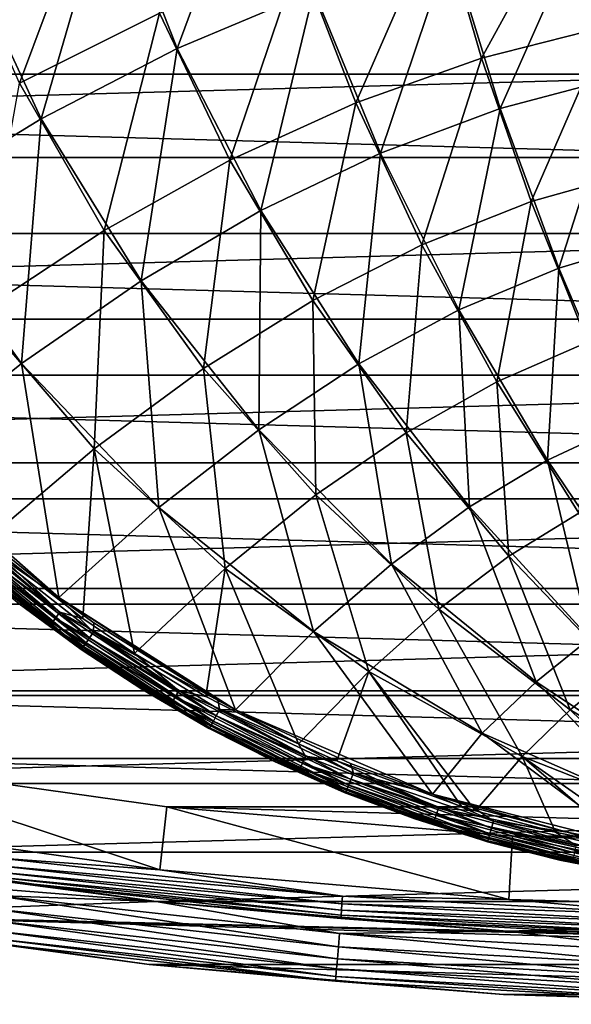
# Model space of a CAD drawing. Header units: millimetres. Extents: x -100 to 100, y -64 to 136.
# Tile 13 of 256: x -13.24 to -4.54, y -64.2 to -48.67. Entities that reach past the tile are written whole.
import ezdxf

# ---------------------------------------------------------------- set-up
doc = ezdxf.new("R2010")
doc.units = ezdxf.units.MM
doc.header["$LTSCALE"] = 159.143519
for name, color, linetype in [('393', 7, 'CONTINUOUS'), ('394', 7, 'CONTINUOUS'), ('395', 7, 'CONTINUOUS'), ('396', 7, 'CONTINUOUS'), ('397', 7, 'CONTINUOUS'), ('400', 7, 'CONTINUOUS'), ('402', 7, 'CONTINUOUS'), ('407', 7, 'CONTINUOUS'), ('410', 7, 'CONTINUOUS'), ('475', 7, 'CONTINUOUS'), ('505', 7, 'CONTINUOUS'), ('512', 7, 'CONTINUOUS'), ('524', 7, 'CONTINUOUS'), ('531', 7, 'CONTINUOUS')]:
    doc.layers.add(name, color=color, linetype=linetype)

msp = doc.modelspace()

# ---------------------------------------------------------------- linework, layer by layer
at = {"layer": '393', "color": 7, "linetype": 'CONTINUOUS', "true_color": 0xaaaaaa}
for points in [[(-11.029, -62.081, 44.7), (-16.5, -61.308, 44.7), (-16.331, -60.323, 44.7), (-11.029, -62.081, 44.7)], [(-10.916, -61.087, 44.7), (-11.029, -62.081, 44.7), (-16.331, -60.323, 44.7), (-10.916, -61.087, 44.7)], [(-5.523, -62.545, 44.7), (-11.029, -62.081, 44.7), (-10.916, -61.087, 44.7), (-5.523, -62.545, 44.7)], [(-5.466, -61.547, 44.7), (-5.523, -62.545, 44.7), (-10.916, -61.087, 44.7), (-5.466, -61.547, 44.7)], [(0, -62.7, 44.7), (-5.523, -62.545, 44.7), (-5.466, -61.547, 44.7), (0, -62.7, 44.7)], [(0, -61.7, 44.7), (0, -62.7, 44.7), (-5.466, -61.547, 44.7), (0, -61.7, 44.7)]]:
    msp.add_3dface(points, dxfattribs=at)
at = {"layer": '394', "color": 7, "linetype": 'CONTINUOUS', "true_color": 0xaaaaaa}
for points in [[(-16.583, -61.801, 44.2), (-11.084, -62.578, 44.2), (-16.583, -61.801, 37.7), (-16.583, -61.801, 44.2)], [(-16.583, -61.801, 37.7), (-11.084, -62.578, 44.2), (-11.085, -62.577, 37.7), (-16.583, -61.801, 37.7)], [(-11.084, -62.578, 44.2), (-5.551, -63.044, 44.2), (-11.085, -62.577, 37.7), (-11.084, -62.578, 44.2)], [(-11.085, -62.577, 37.7), (-5.551, -63.044, 44.2), (-5.551, -63.044, 37.7), (-11.085, -62.577, 37.7)], [(-5.551, -63.044, 44.2), (0, -63.2, 44.2), (-5.551, -63.044, 37.7), (-5.551, -63.044, 44.2)], [(-5.551, -63.044, 37.7), (0, -63.2, 44.2), (0, -63.2, 37.7), (-5.551, -63.044, 37.7)]]:
    msp.add_3dface(points, dxfattribs=at)
at = {"layer": '395', "color": 7, "linetype": 'CONTINUOUS', "true_color": 0xaaaaaa}
for points in [[(-16.583, -61.801, 37.7), (-11.085, -62.577, 37.7), (-22.252, -61.693, 37.7), (-16.583, -61.801, 37.7)], [(-22.252, -61.693, 37.7), (-11.085, -62.577, 37.7), (-16.751, -62.787, 37.7), (-22.252, -61.693, 37.7)], [(-11.085, -62.577, 37.7), (-5.551, -63.044, 37.7), (-16.751, -62.787, 37.7), (-11.085, -62.577, 37.7)], [(-5.551, -63.044, 37.7), (0, -63.2, 37.7), (-16.751, -62.787, 37.7), (-5.551, -63.044, 37.7)], [(-16.751, -62.787, 37.7), (0, -63.2, 37.7), (11.196, -63.571, 37.7), (-16.751, -62.787, 37.7)], [(-11.196, -63.571, 37.7), (-16.751, -62.787, 37.7), (11.196, -63.571, 37.7), (-11.196, -63.571, 37.7)], [(-5.607, -64.043, 37.7), (-11.196, -63.571, 37.7), (5.607, -64.043, 37.7), (-5.607, -64.043, 37.7)], [(5.607, -64.043, 37.7), (-11.196, -63.571, 37.7), (11.196, -63.571, 37.7), (5.607, -64.043, 37.7)], [(0, -64.2, 37.7), (-5.607, -64.043, 37.7), (5.607, -64.043, 37.7), (0, -64.2, 37.7)]]:
    msp.add_3dface(points, dxfattribs=at)
at = {"layer": '396', "color": 7, "linetype": 'CONTINUOUS', "true_color": 0xaaaaaa}
for points in [[(-16.751, -62.787, 37.7), (-11.196, -63.571, 37.7), (-16.751, -62.787, 44.7), (-16.751, -62.787, 37.7)], [(-16.751, -62.787, 44.7), (-11.196, -63.571, 37.7), (-11.196, -63.571, 44.7), (-16.751, -62.787, 44.7)], [(-11.196, -63.571, 37.7), (-5.607, -64.043, 37.7), (-11.196, -63.571, 44.7), (-11.196, -63.571, 37.7)], [(-11.196, -63.571, 44.7), (-5.607, -64.043, 37.7), (-5.607, -64.043, 44.7), (-11.196, -63.571, 44.7)], [(-5.607, -64.043, 37.7), (0, -64.2, 37.7), (-5.607, -64.043, 44.7), (-5.607, -64.043, 37.7)], [(-5.607, -64.043, 44.7), (0, -64.2, 37.7), (0, -64.2, 44.7), (-5.607, -64.043, 44.7)]]:
    msp.add_3dface(points, dxfattribs=at)
at = {"layer": '397', "color": 7, "linetype": 'CONTINUOUS', "true_color": 0xaaaaaa}
for points in [[(-47.89, -50.846, 45.7), (52.673, -48.025, 45.7), (-52.673, -48.025, 45.7), (-47.89, -50.846, 45.7)], [(47.89, -50.846, 45.7), (52.673, -48.025, 45.7), (-47.89, -50.846, 45.7), (47.89, -50.846, 45.7)], [(-42.956, -53.395, 45.7), (47.89, -50.846, 45.7), (-47.89, -50.846, 45.7), (-42.956, -53.395, 45.7)], [(42.956, -53.395, 45.7), (47.89, -50.846, 45.7), (-42.956, -53.395, 45.7), (42.956, -53.395, 45.7)], [(-37.887, -55.663, 45.7), (42.956, -53.395, 45.7), (-42.956, -53.395, 45.7), (-37.887, -55.663, 45.7)], [(37.887, -55.663, 45.7), (42.956, -53.395, 45.7), (-37.887, -55.663, 45.7), (37.887, -55.663, 45.7)], [(-32.699, -57.644, 45.7), (37.887, -55.663, 45.7), (-37.887, -55.663, 45.7), (-32.699, -57.644, 45.7)], [(32.699, -57.644, 45.7), (37.887, -55.663, 45.7), (-32.699, -57.644, 45.7), (32.699, -57.644, 45.7)], [(-27.408, -59.331, 45.7), (32.699, -57.644, 45.7), (-32.699, -57.644, 45.7), (-27.408, -59.331, 45.7)], [(27.408, -59.331, 45.7), (32.699, -57.644, 45.7), (-27.408, -59.331, 45.7), (27.408, -59.331, 45.7)], [(-22.03, -60.718, 45.7), (27.408, -59.331, 45.7), (-27.408, -59.331, 45.7), (-22.03, -60.718, 45.7)], [(22.03, -60.718, 45.7), (27.408, -59.331, 45.7), (-22.03, -60.718, 45.7), (22.03, -60.718, 45.7)], [(-16.584, -61.801, 45.7), (22.03, -60.718, 45.7), (-22.03, -60.718, 45.7), (-16.584, -61.801, 45.7)], [(16.584, -61.801, 45.7), (22.03, -60.718, 45.7), (-16.584, -61.801, 45.7), (16.584, -61.801, 45.7)], [(-11.085, -62.577, 45.7), (16.584, -61.801, 45.7), (-16.584, -61.801, 45.7), (-11.085, -62.577, 45.7)], [(11.085, -62.577, 45.7), (16.584, -61.801, 45.7), (-11.085, -62.577, 45.7), (11.085, -62.577, 45.7)], [(-5.551, -63.044, 45.7), (11.085, -62.577, 45.7), (-11.085, -62.577, 45.7), (-5.551, -63.044, 45.7)], [(5.551, -63.044, 45.7), (11.085, -62.577, 45.7), (-5.551, -63.044, 45.7), (5.551, -63.044, 45.7)], [(0, -63.2, 45.7), (5.551, -63.044, 45.7), (-5.551, -63.044, 45.7), (0, -63.2, 45.7)]]:
    msp.add_3dface(points, dxfattribs=at)
at = {"layer": '400', "color": 7, "linetype": 'CONTINUOUS', "true_color": 0xaaaaaa}
for points in [[(-11.085, -62.577, 45.7), (-16.584, -61.801, 45.7), (-13.629, -62.482, 45.675), (-11.085, -62.577, 45.7)], [(-8.211, -63.294, 45.601), (-13.629, -62.482, 45.675), (-13.658, -62.692, 45.601), (-8.211, -63.294, 45.601)], [(-8.194, -63.084, 45.675), (-11.085, -62.577, 45.7), (-13.629, -62.482, 45.675), (-8.194, -63.084, 45.675)], [(-8.194, -63.084, 45.675), (-13.629, -62.482, 45.675), (-8.211, -63.294, 45.601), (-8.194, -63.084, 45.675)], [(-8.227, -63.484, 45.482), (-13.658, -62.692, 45.601), (-13.684, -62.88, 45.482), (-8.227, -63.484, 45.482)], [(-8.211, -63.294, 45.601), (-13.658, -62.692, 45.601), (-8.227, -63.484, 45.482), (-8.211, -63.294, 45.601)], [(-5.551, -63.044, 45.7), (-11.085, -62.577, 45.7), (-8.194, -63.084, 45.675), (-5.551, -63.044, 45.7)], [(-16.751, -62.787, 44.7), (-11.196, -63.571, 44.7), (-13.732, -63.228, 44.921), (-16.751, -62.787, 44.7)], [(-8.24, -63.641, 45.323), (-13.684, -62.88, 45.482), (-13.705, -63.037, 45.323), (-8.24, -63.641, 45.323)], [(-8.227, -63.484, 45.482), (-13.684, -62.88, 45.482), (-8.24, -63.641, 45.323), (-8.227, -63.484, 45.482)], [(-8.25, -63.76, 45.133), (-13.705, -63.037, 45.323), (-13.722, -63.155, 45.133), (-8.25, -63.76, 45.133)], [(-8.24, -63.641, 45.323), (-13.705, -63.037, 45.323), (-8.25, -63.76, 45.133), (-8.24, -63.641, 45.323)], [(-8.256, -63.834, 44.921), (-13.722, -63.155, 45.133), (-13.732, -63.228, 44.921), (-8.256, -63.834, 44.921)], [(-8.25, -63.76, 45.133), (-13.722, -63.155, 45.133), (-8.256, -63.834, 44.921), (-8.25, -63.76, 45.133)], [(-2.74, -63.596, 45.601), (-8.194, -63.084, 45.675), (-8.211, -63.294, 45.601), (-2.74, -63.596, 45.601)], [(-2.734, -63.385, 45.675), (-5.551, -63.044, 45.7), (-8.194, -63.084, 45.675), (-2.734, -63.385, 45.675)], [(-2.734, -63.385, 45.675), (-8.194, -63.084, 45.675), (-2.74, -63.596, 45.601), (-2.734, -63.385, 45.675)], [(0, -63.2, 45.7), (-5.551, -63.044, 45.7), (-2.734, -63.385, 45.675), (0, -63.2, 45.7)], [(-11.196, -63.571, 44.7), (-8.256, -63.834, 44.921), (-13.732, -63.228, 44.921), (-11.196, -63.571, 44.7)], [(-2.745, -63.786, 45.482), (-8.211, -63.294, 45.601), (-8.227, -63.484, 45.482), (-2.745, -63.786, 45.482)], [(-2.74, -63.596, 45.601), (-8.211, -63.294, 45.601), (-2.745, -63.786, 45.482), (-2.74, -63.596, 45.601)], [(-2.749, -63.944, 45.323), (-8.227, -63.484, 45.482), (-8.24, -63.641, 45.323), (-2.749, -63.944, 45.323)], [(-2.745, -63.786, 45.482), (-8.227, -63.484, 45.482), (-2.749, -63.944, 45.323), (-2.745, -63.786, 45.482)], [(-11.196, -63.571, 44.7), (-5.607, -64.043, 44.7), (-8.256, -63.834, 44.921), (-11.196, -63.571, 44.7)], [(-2.753, -64.063, 45.133), (-8.24, -63.641, 45.323), (-8.25, -63.76, 45.133), (-2.753, -64.063, 45.133)], [(-2.749, -63.944, 45.323), (-8.24, -63.641, 45.323), (-2.753, -64.063, 45.133), (-2.749, -63.944, 45.323)], [(-2.755, -64.137, 44.921), (-8.25, -63.76, 45.133), (-8.256, -63.834, 44.921), (-2.755, -64.137, 44.921)], [(-2.753, -64.063, 45.133), (-8.25, -63.76, 45.133), (-2.755, -64.137, 44.921), (-2.753, -64.063, 45.133)], [(-5.607, -64.043, 44.7), (-2.755, -64.137, 44.921), (-8.256, -63.834, 44.921), (-5.607, -64.043, 44.7)], [(-5.607, -64.043, 44.7), (0, -64.2, 44.7), (-2.755, -64.137, 44.921), (-5.607, -64.043, 44.7)]]:
    msp.add_3dface(points, dxfattribs=at)
at = {"layer": '402', "color": 7, "linetype": 'CONTINUOUS', "true_color": 0xaaaaaa}
for points in [[(-16.5, -61.308, 44.7), (-11.029, -62.081, 44.7), (-13.547, -61.895, 44.683), (-16.5, -61.308, 44.7)], [(-11.084, -62.578, 44.2), (-16.583, -61.801, 44.2), (-13.596, -62.245, 44.329), (-11.084, -62.578, 44.2)], [(-8.145, -62.493, 44.683), (-13.564, -62.014, 44.633), (-13.547, -61.895, 44.683), (-8.145, -62.493, 44.683)], [(-11.029, -62.081, 44.7), (-8.145, -62.493, 44.683), (-13.547, -61.895, 44.683), (-11.029, -62.081, 44.7)], [(-8.155, -62.613, 44.633), (-13.578, -62.117, 44.553), (-13.564, -62.014, 44.633), (-8.155, -62.613, 44.633)], [(-8.155, -62.613, 44.633), (-13.564, -62.014, 44.633), (-8.145, -62.493, 44.683), (-8.155, -62.613, 44.633)], [(-11.029, -62.081, 44.7), (-5.523, -62.545, 44.7), (-8.145, -62.493, 44.683), (-11.029, -62.081, 44.7)], [(-8.17, -62.795, 44.45), (-13.596, -62.245, 44.329), (-13.589, -62.196, 44.45), (-8.17, -62.795, 44.45)], [(-8.174, -62.845, 44.329), (-11.084, -62.578, 44.2), (-13.596, -62.245, 44.329), (-8.174, -62.845, 44.329)], [(-8.174, -62.845, 44.329), (-13.596, -62.245, 44.329), (-8.17, -62.795, 44.45), (-8.174, -62.845, 44.329)], [(-8.163, -62.716, 44.553), (-13.589, -62.196, 44.45), (-13.578, -62.117, 44.553), (-8.163, -62.716, 44.553)], [(-8.17, -62.795, 44.45), (-13.589, -62.196, 44.45), (-8.163, -62.716, 44.553), (-8.17, -62.795, 44.45)], [(-8.163, -62.716, 44.553), (-13.578, -62.117, 44.553), (-8.155, -62.613, 44.633), (-8.163, -62.716, 44.553)], [(-2.718, -62.792, 44.683), (-8.155, -62.613, 44.633), (-8.145, -62.493, 44.683), (-2.718, -62.792, 44.683)], [(-5.523, -62.545, 44.7), (-2.718, -62.792, 44.683), (-8.145, -62.493, 44.683), (-5.523, -62.545, 44.7)], [(-5.523, -62.545, 44.7), (0, -62.7, 44.7), (-2.718, -62.792, 44.683), (-5.523, -62.545, 44.7)], [(-5.551, -63.044, 44.2), (-11.084, -62.578, 44.2), (-8.174, -62.845, 44.329), (-5.551, -63.044, 44.2)], [(-2.724, -63.016, 44.553), (-8.17, -62.795, 44.45), (-8.163, -62.716, 44.553), (-2.724, -63.016, 44.553)], [(-2.721, -62.913, 44.633), (-8.163, -62.716, 44.553), (-8.155, -62.613, 44.633), (-2.721, -62.913, 44.633)], [(-2.724, -63.016, 44.553), (-8.163, -62.716, 44.553), (-2.721, -62.913, 44.633), (-2.724, -63.016, 44.553)], [(-2.721, -62.913, 44.633), (-8.155, -62.613, 44.633), (-2.718, -62.792, 44.683), (-2.721, -62.913, 44.633)], [(-2.726, -63.096, 44.45), (-8.174, -62.845, 44.329), (-8.17, -62.795, 44.45), (-2.726, -63.096, 44.45)], [(-2.727, -63.146, 44.329), (-5.551, -63.044, 44.2), (-8.174, -62.845, 44.329), (-2.727, -63.146, 44.329)], [(-2.727, -63.146, 44.329), (-8.174, -62.845, 44.329), (-2.726, -63.096, 44.45), (-2.727, -63.146, 44.329)], [(-2.726, -63.096, 44.45), (-8.17, -62.795, 44.45), (-2.724, -63.016, 44.553), (-2.726, -63.096, 44.45)], [(0, -63.2, 44.2), (-5.551, -63.044, 44.2), (-2.727, -63.146, 44.329), (0, -63.2, 44.2)]]:
    msp.add_3dface(points, dxfattribs=at)
at = {"layer": '407', "color": 7, "linetype": 'CONTINUOUS'}
for points in [[(-47.163, -49.534, 36.7), (-51.873, -46.756, 36.7), (47.163, -49.534, 36.7), (-47.163, -49.534, 36.7)], [(47.163, -49.534, 36.7), (-51.873, -46.756, 36.7), (51.873, -46.756, 36.7), (47.163, -49.534, 36.7)], [(-42.303, -52.045, 36.7), (-47.163, -49.534, 36.7), (42.303, -52.045, 36.7), (-42.303, -52.045, 36.7)], [(42.303, -52.045, 36.7), (-47.163, -49.534, 36.7), (47.163, -49.534, 36.7), (42.303, -52.045, 36.7)], [(-37.312, -54.278, 36.7), (-42.303, -52.045, 36.7), (37.312, -54.278, 36.7), (-37.312, -54.278, 36.7)], [(37.312, -54.278, 36.7), (-42.303, -52.045, 36.7), (42.303, -52.045, 36.7), (37.312, -54.278, 36.7)], [(-32.202, -56.229, 36.7), (-37.312, -54.278, 36.7), (32.202, -56.229, 36.7), (-32.202, -56.229, 36.7)], [(32.202, -56.229, 36.7), (-37.312, -54.278, 36.7), (37.312, -54.278, 36.7), (32.202, -56.229, 36.7)], [(-26.991, -57.89, 36.7), (-32.202, -56.229, 36.7), (26.991, -57.89, 36.7), (-26.991, -57.89, 36.7)], [(26.991, -57.89, 36.7), (-32.202, -56.229, 36.7), (32.202, -56.229, 36.7), (26.991, -57.89, 36.7)], [(-21.696, -59.255, 36.7), (-26.991, -57.89, 36.7), (21.696, -59.255, 36.7), (-21.696, -59.255, 36.7)], [(21.696, -59.255, 36.7), (-26.991, -57.89, 36.7), (26.991, -57.89, 36.7), (21.696, -59.255, 36.7)], [(-16.332, -60.322, 36.7), (-21.696, -59.255, 36.7), (16.332, -60.322, 36.7), (-16.332, -60.322, 36.7)], [(16.332, -60.322, 36.7), (-21.696, -59.255, 36.7), (21.696, -59.255, 36.7), (16.332, -60.322, 36.7)], [(-10.916, -61.087, 36.7), (-16.332, -60.322, 36.7), (10.916, -61.087, 36.7), (-10.916, -61.087, 36.7)], [(10.916, -61.087, 36.7), (-16.332, -60.322, 36.7), (16.332, -60.322, 36.7), (10.916, -61.087, 36.7)], [(-5.467, -61.547, 36.7), (-10.916, -61.087, 36.7), (5.467, -61.547, 36.7), (-5.467, -61.547, 36.7)], [(5.467, -61.547, 36.7), (-10.916, -61.087, 36.7), (10.916, -61.087, 36.7), (5.467, -61.547, 36.7)], [(0, -61.7, 36.7), (-5.467, -61.547, 36.7), (5.467, -61.547, 36.7), (0, -61.7, 36.7)]]:
    msp.add_3dface(points, dxfattribs=at)
at = {"layer": '410', "color": 7, "linetype": 'CONTINUOUS'}
for points in [[(-16.331, -60.323, 44.7), (-16.332, -60.322, 36.7), (-10.916, -61.087, 36.7), (-16.331, -60.323, 44.7)], [(-10.916, -61.087, 44.7), (-16.331, -60.323, 44.7), (-10.916, -61.087, 36.7), (-10.916, -61.087, 44.7)], [(-5.466, -61.547, 44.7), (-10.916, -61.087, 44.7), (-5.467, -61.547, 36.7), (-5.466, -61.547, 44.7)], [(-10.916, -61.087, 44.7), (-10.916, -61.087, 36.7), (-5.467, -61.547, 36.7), (-10.916, -61.087, 44.7)], [(-5.466, -61.547, 44.7), (-5.467, -61.547, 36.7), (0, -61.7, 36.7), (-5.466, -61.547, 44.7)], [(0, -61.7, 44.7), (-5.466, -61.547, 44.7), (0, -61.7, 36.7), (0, -61.7, 44.7)]]:
    msp.add_3dface(points, dxfattribs=at)
at = {"layer": '475', "color": 7, "linetype": 'CONTINUOUS', "true_color": 0xaaaaaa}
for points in [[(-13.249, -57.883, 100.923), (-12.292, -58.59, 100.922), (-14.141, -57.145, 104.04), (-13.249, -57.883, 100.923)], [(-14.141, -57.145, 104.04), (-12.292, -58.59, 100.922), (-12.27, -58.605, 104.04), (-14.141, -57.145, 104.04)], [(-12.292, -58.59, 100.922), (-11.298, -59.242, 100.922), (-12.27, -58.605, 104.04), (-12.292, -58.59, 100.922)], [(-11.298, -59.242, 100.922), (-10.269, -59.839, 100.922), (-12.27, -58.605, 104.04), (-11.298, -59.242, 100.922)], [(-12.27, -58.605, 104.04), (-10.269, -59.839, 100.922), (-10.25, -59.85, 104.041), (-12.27, -58.605, 104.04)], [(-10.269, -59.839, 100.922), (-9.209, -60.378, 100.922), (-10.25, -59.85, 104.041), (-10.269, -59.839, 100.922)], [(-9.209, -60.378, 100.922), (-8.12, -60.858, 100.921), (-10.25, -59.85, 104.041), (-9.209, -60.378, 100.922)], [(-10.25, -59.85, 104.041), (-8.12, -60.858, 100.921), (-8.104, -60.864, 104.041), (-10.25, -59.85, 104.041)], [(-8.12, -60.858, 100.921), (-7.007, -61.276, 100.92), (-8.104, -60.864, 104.041), (-8.12, -60.858, 100.921)], [(-7.007, -61.276, 100.92), (-5.872, -61.633, 100.92), (-8.104, -60.864, 104.041), (-7.007, -61.276, 100.92)], [(-8.104, -60.864, 104.041), (-5.872, -61.633, 100.92), (-5.86, -61.636, 104.042), (-8.104, -60.864, 104.041)], [(-5.872, -61.633, 100.92), (-4.719, -61.926, 100.919), (-5.86, -61.636, 104.042), (-5.872, -61.633, 100.92)], [(-4.719, -61.926, 100.919), (-3.552, -62.155, 100.918), (-5.86, -61.636, 104.042), (-4.719, -61.926, 100.919)], [(-5.86, -61.636, 104.042), (-3.552, -62.155, 100.918), (-3.545, -62.156, 104.043), (-5.86, -61.636, 104.042)]]:
    msp.add_3dface(points, dxfattribs=at)
at = {"layer": '505', "color": 7, "linetype": 'CONTINUOUS', "true_color": 0xaaaaaa}
for points in [[(-9.442, -45.579, 105.249), (-11.802, -46.451, 105.116), (-10.752, -49.125, 105.088), (-9.442, -45.579, 105.249)], [(-8.601, -48.216, 105.215), (-9.442, -45.579, 105.249), (-10.752, -49.125, 105.088), (-8.601, -48.216, 105.215)], [(-11.802, -46.451, 105.116), (-14.163, -47.517, 104.953), (-12.902, -50.237, 104.933), (-11.802, -46.451, 105.116)], [(-10.752, -49.125, 105.088), (-11.802, -46.451, 105.116), (-12.902, -50.237, 104.933), (-10.752, -49.125, 105.088)], [(-4.301, -47.003, 105.384), (-6.451, -47.509, 105.314), (-5.662, -50.074, 105.249), (-4.301, -47.003, 105.384)], [(-3.774, -49.572, 105.314), (-4.301, -47.003, 105.384), (-5.662, -50.074, 105.249), (-3.774, -49.572, 105.314)], [(-6.451, -47.509, 105.314), (-8.601, -48.216, 105.215), (-7.549, -50.778, 105.159), (-6.451, -47.509, 105.314)], [(-5.662, -50.074, 105.249), (-6.451, -47.509, 105.314), (-7.549, -50.778, 105.159), (-5.662, -50.074, 105.249)], [(-12.902, -50.237, 104.933), (-14.163, -47.517, 104.953), (-15.052, -51.551, 104.75), (-12.902, -50.237, 104.933)], [(-8.601, -48.216, 105.215), (-10.752, -49.125, 105.088), (-9.436, -51.683, 105.043), (-8.601, -48.216, 105.215)], [(-7.549, -50.778, 105.159), (-8.601, -48.216, 105.215), (-9.436, -51.683, 105.043), (-7.549, -50.778, 105.159)], [(-10.752, -49.125, 105.088), (-12.902, -50.237, 104.933), (-11.323, -52.789, 104.9), (-10.752, -49.125, 105.088)], [(-9.436, -51.683, 105.043), (-10.752, -49.125, 105.088), (-11.323, -52.789, 104.9), (-9.436, -51.683, 105.043)], [(-3.774, -49.572, 105.314), (-5.662, -50.074, 105.249), (-4.733, -52.589, 105.159), (-3.774, -49.572, 105.314)], [(-3.155, -52.117, 105.216), (-3.774, -49.572, 105.314), (-4.733, -52.589, 105.159), (-3.155, -52.117, 105.216)], [(-5.662, -50.074, 105.249), (-7.549, -50.778, 105.159), (-6.31, -53.25, 105.08), (-5.662, -50.074, 105.249)], [(-4.733, -52.589, 105.159), (-5.662, -50.074, 105.249), (-6.31, -53.25, 105.08), (-4.733, -52.589, 105.159)], [(-12.902, -50.237, 104.933), (-15.052, -51.551, 104.75), (-13.21, -54.096, 104.732), (-12.902, -50.237, 104.933)], [(-11.323, -52.789, 104.9), (-12.902, -50.237, 104.933), (-13.21, -54.096, 104.732), (-11.323, -52.789, 104.9)], [(-7.549, -50.778, 105.159), (-9.436, -51.683, 105.043), (-7.888, -54.1, 104.979), (-7.549, -50.778, 105.159)], [(-6.31, -53.25, 105.08), (-7.549, -50.778, 105.159), (-7.888, -54.1, 104.979), (-6.31, -53.25, 105.08)], [(-13.21, -54.096, 104.732), (-15.052, -51.551, 104.75), (-15.099, -55.606, 104.538), (-13.21, -54.096, 104.732)], [(-9.436, -51.683, 105.043), (-11.323, -52.789, 104.9), (-9.465, -55.139, 104.855), (-9.436, -51.683, 105.043)], [(-7.888, -54.1, 104.979), (-9.436, -51.683, 105.043), (-9.465, -55.139, 104.855), (-7.888, -54.1, 104.979)], [(-3.155, -52.117, 105.216), (-4.733, -52.589, 105.159), (-3.686, -55.044, 105.044), (-3.155, -52.117, 105.216)], [(-4.733, -52.589, 105.159), (-6.31, -53.25, 105.08), (-4.915, -55.618, 104.979), (-4.733, -52.589, 105.159)], [(-3.686, -55.044, 105.044), (-4.733, -52.589, 105.159), (-4.915, -55.618, 104.979), (-3.686, -55.044, 105.044)], [(-11.323, -52.789, 104.9), (-13.21, -54.096, 104.732), (-11.043, -56.367, 104.708), (-11.323, -52.789, 104.9)], [(-9.465, -55.139, 104.855), (-11.323, -52.789, 104.9), (-11.043, -56.367, 104.708), (-9.465, -55.139, 104.855)], [(-6.31, -53.25, 105.08), (-7.888, -54.1, 104.979), (-6.144, -56.356, 104.897), (-6.31, -53.25, 105.08)], [(-4.915, -55.618, 104.979), (-6.31, -53.25, 105.08), (-6.144, -56.356, 104.897), (-4.915, -55.618, 104.979)], [(-13.21, -54.096, 104.732), (-15.099, -55.606, 104.538), (-12.622, -57.786, 104.539), (-13.21, -54.096, 104.732)], [(-11.043, -56.367, 104.708), (-13.21, -54.096, 104.732), (-12.622, -57.786, 104.539), (-11.043, -56.367, 104.708)], [(-7.888, -54.1, 104.979), (-9.465, -55.139, 104.855), (-7.373, -57.257, 104.796), (-7.888, -54.1, 104.979)], [(-6.144, -56.356, 104.897), (-7.888, -54.1, 104.979), (-7.373, -57.257, 104.796), (-6.144, -56.356, 104.897)], [(-3.686, -55.044, 105.044), (-4.915, -55.618, 104.979), (-3.395, -57.87, 104.856), (-3.686, -55.044, 105.044)], [(-9.465, -55.139, 104.855), (-11.043, -56.367, 104.708), (-8.602, -58.322, 104.677), (-9.465, -55.139, 104.855)], [(-7.373, -57.257, 104.796), (-9.465, -55.139, 104.855), (-8.602, -58.322, 104.677), (-7.373, -57.257, 104.796)], [(-12.622, -57.786, 104.539), (-15.099, -55.606, 104.538), (-13.887, -56.758, 104.539), (-12.622, -57.786, 104.539)], [(-4.915, -55.618, 104.979), (-6.144, -56.356, 104.897), (-4.244, -58.43, 104.797), (-4.915, -55.618, 104.979)], [(-3.395, -57.87, 104.856), (-4.915, -55.618, 104.979), (-4.244, -58.43, 104.797), (-3.395, -57.87, 104.856)], [(-6.144, -56.356, 104.897), (-7.373, -57.257, 104.796), (-5.093, -59.115, 104.725), (-6.144, -56.356, 104.897)], [(-4.244, -58.43, 104.797), (-6.144, -56.356, 104.897), (-5.093, -59.115, 104.725), (-4.244, -58.43, 104.797)], [(-11.043, -56.367, 104.708), (-12.622, -57.786, 104.539), (-9.833, -59.554, 104.539), (-11.043, -56.367, 104.708)], [(-8.602, -58.322, 104.677), (-11.043, -56.367, 104.708), (-9.833, -59.554, 104.539), (-8.602, -58.322, 104.677)], [(-7.373, -57.257, 104.796), (-8.602, -58.322, 104.677), (-5.942, -59.925, 104.639), (-7.373, -57.257, 104.796)], [(-5.093, -59.115, 104.725), (-7.373, -57.257, 104.796), (-5.942, -59.925, 104.639), (-5.093, -59.115, 104.725)], [(-9.833, -59.554, 104.539), (-12.622, -57.786, 104.539), (-10.106, -59.407, 104.539), (-9.833, -59.554, 104.539)], [(-10.106, -59.407, 104.539), (-12.622, -57.786, 104.539), (-12.07, -58.186, 104.539), (-10.106, -59.407, 104.539)], [(-8.602, -58.322, 104.677), (-9.833, -59.554, 104.539), (-6.729, -60.888, 104.54), (-8.602, -58.322, 104.677)], [(-5.942, -59.925, 104.639), (-8.602, -58.322, 104.677), (-6.729, -60.888, 104.54), (-5.942, -59.925, 104.639)], [(-4.244, -58.43, 104.797), (-5.093, -59.115, 104.725), (-2.686, -60.702, 104.64), (-4.244, -58.43, 104.797)], [(-5.093, -59.115, 104.725), (-5.942, -59.925, 104.639), (-3.134, -61.158, 104.594), (-5.093, -59.115, 104.725)], [(-2.686, -60.702, 104.64), (-5.093, -59.115, 104.725), (-3.134, -61.158, 104.594), (-2.686, -60.702, 104.64)], [(-6.729, -60.888, 104.54), (-9.833, -59.554, 104.539), (-8.019, -60.405, 104.539), (-6.729, -60.888, 104.54)], [(-5.942, -59.925, 104.639), (-6.729, -60.888, 104.54), (-3.572, -61.689, 104.541), (-5.942, -59.925, 104.639)], [(-3.134, -61.158, 104.594), (-5.942, -59.925, 104.639), (-3.572, -61.689, 104.541), (-3.134, -61.158, 104.594)], [(-3.572, -61.689, 104.541), (-6.729, -60.888, 104.54), (-4.603, -61.484, 104.54), (-3.572, -61.689, 104.541)], [(-4.603, -61.484, 104.54), (-6.729, -60.888, 104.54), (-6.069, -61.099, 104.54), (-4.603, -61.484, 104.54)]]:
    msp.add_3dface(points, dxfattribs=at)
at = {"layer": '512', "color": 7, "linetype": 'CONTINUOUS', "true_color": 0xaaaaaa}
for points in [[(-14.318, -47.217, 99.595), (-11.932, -46.165, 99.268), (-13.242, -49.671, 99.627), (-14.318, -47.217, 99.595)], [(-13.242, -49.671, 99.627), (-11.932, -46.165, 99.268), (-11.035, -48.572, 99.312), (-13.242, -49.671, 99.627)], [(-6.621, -46.972, 98.853), (-4.414, -46.472, 98.71), (-5.954, -49.277, 98.956), (-6.621, -46.972, 98.853)], [(-5.954, -49.277, 98.956), (-4.414, -46.472, 98.71), (-3.969, -48.774, 98.822), (-5.954, -49.277, 98.956)], [(-8.828, -47.672, 99.054), (-6.621, -46.972, 98.853), (-7.939, -49.983, 99.143), (-8.828, -47.672, 99.054)], [(-7.939, -49.983, 99.143), (-6.621, -46.972, 98.853), (-5.954, -49.277, 98.956), (-7.939, -49.983, 99.143)], [(-11.035, -48.572, 99.312), (-8.828, -47.672, 99.054), (-9.923, -50.89, 99.385), (-11.035, -48.572, 99.312)], [(-9.923, -50.89, 99.385), (-8.828, -47.672, 99.054), (-7.939, -49.983, 99.143), (-9.923, -50.89, 99.385)], [(-13.242, -49.671, 99.627), (-11.035, -48.572, 99.312), (-11.908, -51.998, 99.679), (-13.242, -49.671, 99.627)], [(-11.908, -51.998, 99.679), (-11.035, -48.572, 99.312), (-9.923, -50.89, 99.385), (-11.908, -51.998, 99.679)], [(-5.954, -49.277, 98.956), (-3.969, -48.774, 98.822), (-5.17, -51.542, 99.099), (-5.954, -49.277, 98.956)], [(-5.17, -51.542, 99.099), (-3.969, -48.774, 98.822), (-3.447, -51.055, 98.978), (-5.17, -51.542, 99.099)], [(-7.939, -49.983, 99.143), (-5.954, -49.277, 98.956), (-6.894, -52.224, 99.269), (-7.939, -49.983, 99.143)], [(-6.894, -52.224, 99.269), (-5.954, -49.277, 98.956), (-5.17, -51.542, 99.099), (-6.894, -52.224, 99.269)], [(-13.893, -53.308, 100.028), (-13.242, -49.671, 99.627), (-11.908, -51.998, 99.679), (-13.893, -53.308, 100.028)], [(-9.923, -50.89, 99.385), (-7.939, -49.983, 99.143), (-8.617, -53.1, 99.486), (-9.923, -50.89, 99.385)], [(-8.617, -53.1, 99.486), (-7.939, -49.983, 99.143), (-6.894, -52.224, 99.269), (-8.617, -53.1, 99.486)], [(-11.908, -51.998, 99.679), (-9.923, -50.89, 99.385), (-10.34, -54.171, 99.752), (-11.908, -51.998, 99.679)], [(-10.34, -54.171, 99.752), (-9.923, -50.89, 99.385), (-8.617, -53.1, 99.486), (-10.34, -54.171, 99.752)], [(-5.17, -51.542, 99.099), (-3.447, -51.055, 98.978), (-4.284, -53.759, 99.283), (-5.17, -51.542, 99.099)], [(-6.894, -52.224, 99.269), (-5.17, -51.542, 99.099), (-5.712, -54.384, 99.429), (-6.894, -52.224, 99.269)], [(-5.712, -54.384, 99.429), (-5.17, -51.542, 99.099), (-4.284, -53.759, 99.283), (-5.712, -54.384, 99.429)], [(-13.893, -53.308, 100.028), (-11.908, -51.998, 99.679), (-12.064, -55.438, 100.067), (-13.893, -53.308, 100.028)], [(-12.064, -55.438, 100.067), (-11.908, -51.998, 99.679), (-10.34, -54.171, 99.752), (-12.064, -55.438, 100.067)], [(-8.617, -53.1, 99.486), (-6.894, -52.224, 99.269), (-7.141, -55.186, 99.617), (-8.617, -53.1, 99.486)], [(-7.141, -55.186, 99.617), (-6.894, -52.224, 99.269), (-5.712, -54.384, 99.429), (-7.141, -55.186, 99.617)], [(-10.34, -54.171, 99.752), (-8.617, -53.1, 99.486), (-8.569, -56.168, 99.846), (-10.34, -54.171, 99.752)], [(-8.569, -56.168, 99.846), (-8.617, -53.1, 99.486), (-7.141, -55.186, 99.617), (-8.569, -56.168, 99.846)], [(-13.788, -56.899, 100.43), (-13.893, -53.308, 100.028), (-12.064, -55.438, 100.067), (-13.788, -56.899, 100.43)], [(-5.712, -54.384, 99.429), (-4.284, -53.759, 99.283), (-4.419, -56.454, 99.625), (-5.712, -54.384, 99.429)], [(-12.064, -55.438, 100.067), (-10.34, -54.171, 99.752), (-9.997, -57.327, 100.116), (-12.064, -55.438, 100.067)], [(-9.997, -57.327, 100.116), (-10.34, -54.171, 99.752), (-8.569, -56.168, 99.846), (-9.997, -57.327, 100.116)], [(-7.141, -55.186, 99.617), (-5.712, -54.384, 99.429), (-5.523, -57.135, 99.776), (-7.141, -55.186, 99.617)], [(-5.523, -57.135, 99.776), (-5.712, -54.384, 99.429), (-4.419, -56.454, 99.625), (-5.523, -57.135, 99.776)], [(-8.569, -56.168, 99.846), (-7.141, -55.186, 99.617), (-6.628, -57.968, 99.96), (-8.569, -56.168, 99.846)], [(-6.628, -57.968, 99.96), (-7.141, -55.186, 99.617), (-5.523, -57.135, 99.776), (-6.628, -57.968, 99.96)], [(-13.788, -56.899, 100.43), (-12.064, -55.438, 100.067), (-12.24, -58.116, 100.429), (-13.788, -56.899, 100.43)], [(-12.24, -58.116, 100.429), (-12.064, -55.438, 100.067), (-11.427, -58.668, 100.429), (-12.24, -58.116, 100.429)], [(-11.427, -58.668, 100.429), (-12.064, -55.438, 100.067), (-9.997, -57.327, 100.116), (-11.427, -58.668, 100.429)], [(-9.997, -57.327, 100.116), (-8.569, -56.168, 99.846), (-7.733, -58.952, 100.177), (-9.997, -57.327, 100.116)], [(-7.733, -58.952, 100.177), (-8.569, -56.168, 99.846), (-6.628, -57.968, 99.96), (-7.733, -58.952, 100.177)], [(-5.523, -57.135, 99.776), (-4.419, -56.454, 99.625), (-3.797, -58.935, 99.963), (-5.523, -57.135, 99.776)], [(-6.628, -57.968, 99.96), (-5.523, -57.135, 99.776), (-4.556, -59.557, 100.094), (-6.628, -57.968, 99.96)], [(-4.556, -59.557, 100.094), (-5.523, -57.135, 99.776), (-3.797, -58.935, 99.963), (-4.556, -59.557, 100.094)], [(-11.427, -58.668, 100.429), (-9.997, -57.327, 100.116), (-10.3, -59.346, 100.429), (-11.427, -58.668, 100.429)], [(-10.3, -59.346, 100.429), (-9.997, -57.327, 100.116), (-8.843, -60.09, 100.429), (-10.3, -59.346, 100.429)], [(-8.843, -60.09, 100.429), (-9.997, -57.327, 100.116), (-7.733, -58.952, 100.177), (-8.843, -60.09, 100.429)], [(-7.733, -58.952, 100.177), (-6.628, -57.968, 99.96), (-5.315, -60.291, 100.249), (-7.733, -58.952, 100.177)], [(-5.315, -60.291, 100.249), (-6.628, -57.968, 99.96), (-4.556, -59.557, 100.094), (-5.315, -60.291, 100.249)], [(-8.843, -60.09, 100.429), (-7.733, -58.952, 100.177), (-8.235, -60.36, 100.428), (-8.843, -60.09, 100.429)], [(-8.235, -60.36, 100.428), (-7.733, -58.952, 100.177), (-6.27, -61.082, 100.427), (-8.235, -60.36, 100.428)], [(-6.27, -61.082, 100.427), (-7.733, -58.952, 100.177), (-6.05, -61.15, 100.427), (-6.27, -61.082, 100.427)], [(-6.05, -61.15, 100.427), (-7.733, -58.952, 100.177), (-5.315, -60.291, 100.249), (-6.05, -61.15, 100.427)], [(-4.556, -59.557, 100.094), (-3.797, -58.935, 99.963), (-2.333, -60.868, 100.239), (-4.556, -59.557, 100.094)], [(-5.315, -60.291, 100.249), (-4.556, -59.557, 100.094), (-2.758, -61.294, 100.324), (-5.315, -60.291, 100.249)], [(-2.758, -61.294, 100.324), (-4.556, -59.557, 100.094), (-2.333, -60.868, 100.239), (-2.758, -61.294, 100.324)], [(-6.05, -61.15, 100.427), (-5.315, -60.291, 100.249), (-4.785, -61.487, 100.427), (-6.05, -61.15, 100.427)], [(-4.785, -61.487, 100.427), (-5.315, -60.291, 100.249), (-3.653, -61.72, 100.426), (-4.785, -61.487, 100.427)], [(-3.653, -61.72, 100.426), (-5.315, -60.291, 100.249), (-3.159, -61.801, 100.425), (-3.653, -61.72, 100.426)], [(-3.159, -61.801, 100.425), (-5.315, -60.291, 100.249), (-2.758, -61.294, 100.324), (-3.159, -61.801, 100.425)]]:
    msp.add_3dface(points, dxfattribs=at)
at = {"layer": '524', "color": 7, "linetype": 'CONTINUOUS', "true_color": 0xaaaaaa}
for points in [[(-12.622, -57.786, 104.539), (-13.887, -56.758, 104.539), (-13.916, -56.893, 104.513), (-12.622, -57.786, 104.539)], [(-14.051, -57.048, 104.379), (-12.192, -58.499, 104.379), (-13.989, -56.977, 104.459), (-14.051, -57.048, 104.379)], [(-13.989, -56.977, 104.459), (-12.138, -58.421, 104.459), (-13.916, -56.893, 104.513), (-13.989, -56.977, 104.459)], [(-13.989, -56.977, 104.459), (-12.192, -58.499, 104.379), (-12.138, -58.421, 104.459), (-13.989, -56.977, 104.459)], [(-12.622, -57.786, 104.539), (-13.916, -56.893, 104.513), (-12.074, -58.33, 104.513), (-12.622, -57.786, 104.539)], [(-13.916, -56.893, 104.513), (-12.138, -58.421, 104.459), (-12.074, -58.33, 104.513), (-13.916, -56.893, 104.513)], [(-14.141, -57.145, 104.04), (-12.27, -58.605, 104.04), (-14.128, -57.136, 104.163), (-14.141, -57.145, 104.04)], [(-14.128, -57.136, 104.163), (-12.258, -58.595, 104.163), (-14.098, -57.102, 104.278), (-14.128, -57.136, 104.163)], [(-14.128, -57.136, 104.163), (-12.27, -58.605, 104.04), (-12.258, -58.595, 104.163), (-14.128, -57.136, 104.163)], [(-14.098, -57.102, 104.278), (-12.233, -58.558, 104.278), (-14.051, -57.048, 104.379), (-14.098, -57.102, 104.278)], [(-14.098, -57.102, 104.278), (-12.258, -58.595, 104.163), (-12.233, -58.558, 104.278), (-14.098, -57.102, 104.278)], [(-14.051, -57.048, 104.379), (-12.233, -58.558, 104.278), (-12.192, -58.499, 104.379), (-14.051, -57.048, 104.379)], [(-12.07, -58.186, 104.539), (-12.622, -57.786, 104.539), (-12.074, -58.33, 104.513), (-12.07, -58.186, 104.539)], [(-10.106, -59.407, 104.539), (-12.07, -58.186, 104.539), (-12.074, -58.33, 104.513), (-10.106, -59.407, 104.539)], [(-12.138, -58.421, 104.459), (-10.139, -59.652, 104.459), (-12.074, -58.33, 104.513), (-12.138, -58.421, 104.459)], [(-10.106, -59.407, 104.539), (-12.074, -58.33, 104.513), (-10.086, -59.555, 104.513), (-10.106, -59.407, 104.539)], [(-12.074, -58.33, 104.513), (-10.139, -59.652, 104.459), (-10.086, -59.555, 104.513), (-12.074, -58.33, 104.513)], [(-12.233, -58.558, 104.278), (-10.218, -59.798, 104.278), (-12.192, -58.499, 104.379), (-12.233, -58.558, 104.278)], [(-12.192, -58.499, 104.379), (-10.184, -59.735, 104.379), (-12.138, -58.421, 104.459), (-12.192, -58.499, 104.379)], [(-12.192, -58.499, 104.379), (-10.218, -59.798, 104.278), (-10.184, -59.735, 104.379), (-12.192, -58.499, 104.379)], [(-12.138, -58.421, 104.459), (-10.184, -59.735, 104.379), (-10.139, -59.652, 104.459), (-12.138, -58.421, 104.459)], [(-12.27, -58.605, 104.04), (-10.25, -59.85, 104.041), (-12.258, -58.595, 104.163), (-12.27, -58.605, 104.04)], [(-12.258, -58.595, 104.163), (-10.24, -59.838, 104.163), (-12.233, -58.558, 104.278), (-12.258, -58.595, 104.163)], [(-12.258, -58.595, 104.163), (-10.25, -59.85, 104.041), (-10.24, -59.838, 104.163), (-12.258, -58.595, 104.163)], [(-12.233, -58.558, 104.278), (-10.24, -59.838, 104.163), (-10.218, -59.798, 104.278), (-12.233, -58.558, 104.278)], [(-9.833, -59.554, 104.539), (-10.106, -59.407, 104.539), (-10.086, -59.555, 104.513), (-9.833, -59.554, 104.539)], [(-10.139, -59.652, 104.459), (-8.017, -60.656, 104.459), (-10.086, -59.555, 104.513), (-10.139, -59.652, 104.459)], [(-9.833, -59.554, 104.539), (-10.086, -59.555, 104.513), (-7.975, -60.553, 104.514), (-9.833, -59.554, 104.539)], [(-10.086, -59.555, 104.513), (-8.017, -60.656, 104.459), (-7.975, -60.553, 104.514), (-10.086, -59.555, 104.513)], [(-8.019, -60.405, 104.539), (-9.833, -59.554, 104.539), (-7.975, -60.553, 104.514), (-8.019, -60.405, 104.539)], [(-10.218, -59.798, 104.278), (-8.079, -60.81, 104.278), (-10.184, -59.735, 104.379), (-10.218, -59.798, 104.278)], [(-10.184, -59.735, 104.379), (-8.052, -60.743, 104.379), (-10.139, -59.652, 104.459), (-10.184, -59.735, 104.379)], [(-10.184, -59.735, 104.379), (-8.079, -60.81, 104.278), (-8.052, -60.743, 104.379), (-10.184, -59.735, 104.379)], [(-10.139, -59.652, 104.459), (-8.052, -60.743, 104.379), (-8.017, -60.656, 104.459), (-10.139, -59.652, 104.459)], [(-10.25, -59.85, 104.041), (-8.104, -60.864, 104.041), (-10.24, -59.838, 104.163), (-10.25, -59.85, 104.041)], [(-10.24, -59.838, 104.163), (-8.096, -60.851, 104.163), (-10.218, -59.798, 104.278), (-10.24, -59.838, 104.163)], [(-10.24, -59.838, 104.163), (-8.104, -60.864, 104.041), (-8.096, -60.851, 104.163), (-10.24, -59.838, 104.163)], [(-10.218, -59.798, 104.278), (-8.096, -60.851, 104.163), (-8.079, -60.81, 104.278), (-10.218, -59.798, 104.278)], [(-6.729, -60.888, 104.54), (-8.019, -60.405, 104.539), (-7.975, -60.553, 104.514), (-6.729, -60.888, 104.54)], [(-8.017, -60.656, 104.459), (-5.797, -61.42, 104.46), (-7.975, -60.553, 104.514), (-8.017, -60.656, 104.459)], [(-6.729, -60.888, 104.54), (-7.975, -60.553, 104.514), (-5.767, -61.313, 104.514), (-6.729, -60.888, 104.54)], [(-7.975, -60.553, 104.514), (-5.797, -61.42, 104.46), (-5.767, -61.313, 104.514), (-7.975, -60.553, 104.514)], [(-8.052, -60.743, 104.379), (-5.823, -61.51, 104.379), (-8.017, -60.656, 104.459), (-8.052, -60.743, 104.379)], [(-8.017, -60.656, 104.459), (-5.823, -61.51, 104.379), (-5.797, -61.42, 104.46), (-8.017, -60.656, 104.459)], [(-8.104, -60.864, 104.041), (-5.86, -61.636, 104.042), (-8.096, -60.851, 104.163), (-8.104, -60.864, 104.041)], [(-8.096, -60.851, 104.163), (-5.855, -61.622, 104.163), (-8.079, -60.81, 104.278), (-8.096, -60.851, 104.163)], [(-8.096, -60.851, 104.163), (-5.86, -61.636, 104.042), (-5.855, -61.622, 104.163), (-8.096, -60.851, 104.163)], [(-8.079, -60.81, 104.278), (-5.842, -61.579, 104.278), (-8.052, -60.743, 104.379), (-8.079, -60.81, 104.278)], [(-8.079, -60.81, 104.278), (-5.855, -61.622, 104.163), (-5.842, -61.579, 104.278), (-8.079, -60.81, 104.278)], [(-8.052, -60.743, 104.379), (-5.842, -61.579, 104.278), (-5.823, -61.51, 104.379), (-8.052, -60.743, 104.379)], [(-6.069, -61.099, 104.54), (-6.729, -60.888, 104.54), (-5.767, -61.313, 104.514), (-6.069, -61.099, 104.54)], [(-4.603, -61.484, 104.54), (-6.069, -61.099, 104.54), (-5.767, -61.313, 104.514), (-4.603, -61.484, 104.54)], [(-5.797, -61.42, 104.46), (-3.507, -61.935, 104.46), (-5.767, -61.313, 104.514), (-5.797, -61.42, 104.46)], [(-4.603, -61.484, 104.54), (-5.767, -61.313, 104.514), (-3.489, -61.825, 104.515), (-4.603, -61.484, 104.54)], [(-5.767, -61.313, 104.514), (-3.507, -61.935, 104.46), (-3.489, -61.825, 104.515), (-5.767, -61.313, 104.514)], [(-5.823, -61.51, 104.379), (-3.523, -62.027, 104.379), (-5.797, -61.42, 104.46), (-5.823, -61.51, 104.379)], [(-5.797, -61.42, 104.46), (-3.523, -62.027, 104.379), (-3.507, -61.935, 104.46), (-5.797, -61.42, 104.46)], [(-3.572, -61.689, 104.541), (-4.603, -61.484, 104.54), (-3.489, -61.825, 104.515), (-3.572, -61.689, 104.541)], [(-5.86, -61.636, 104.042), (-3.545, -62.156, 104.043), (-5.855, -61.622, 104.163), (-5.86, -61.636, 104.042)], [(-5.855, -61.622, 104.163), (-3.541, -62.142, 104.163), (-5.842, -61.579, 104.278), (-5.855, -61.622, 104.163)], [(-5.855, -61.622, 104.163), (-3.545, -62.156, 104.043), (-3.541, -62.142, 104.163), (-5.855, -61.622, 104.163)], [(-5.842, -61.579, 104.278), (-3.534, -62.098, 104.278), (-5.823, -61.51, 104.379), (-5.842, -61.579, 104.278)], [(-5.842, -61.579, 104.278), (-3.541, -62.142, 104.163), (-3.534, -62.098, 104.278), (-5.842, -61.579, 104.278)], [(-5.823, -61.51, 104.379), (-3.534, -62.098, 104.278), (-3.523, -62.027, 104.379), (-5.823, -61.51, 104.379)]]:
    msp.add_3dface(points, dxfattribs=at)
at = {"layer": '531', "color": 7, "linetype": 'CONTINUOUS', "true_color": 0xaaaaaa}
for points in [[(-14.417, -56.674, 100.55), (-12.672, -58.111, 100.55), (-14.478, -56.74, 100.657), (-14.417, -56.674, 100.55)], [(-14.338, -56.588, 100.472), (-12.603, -58.017, 100.472), (-14.417, -56.674, 100.55), (-14.338, -56.588, 100.472)], [(-14.417, -56.674, 100.55), (-12.603, -58.017, 100.472), (-12.672, -58.111, 100.55), (-14.417, -56.674, 100.55)], [(-14.338, -56.588, 100.472), (-13.788, -56.899, 100.43), (-12.603, -58.017, 100.472), (-14.338, -56.588, 100.472)], [(-14.478, -56.74, 100.657), (-12.726, -58.184, 100.657), (-14.517, -56.783, 100.785), (-14.478, -56.74, 100.657)], [(-14.165, -57.125, 100.923), (-14.517, -56.783, 100.785), (-12.76, -58.23, 100.785), (-14.165, -57.125, 100.923)], [(-14.517, -56.783, 100.785), (-12.726, -58.184, 100.657), (-12.76, -58.23, 100.785), (-14.517, -56.783, 100.785)], [(-14.478, -56.74, 100.657), (-12.672, -58.111, 100.55), (-12.726, -58.184, 100.657), (-14.478, -56.74, 100.657)], [(-13.788, -56.899, 100.43), (-12.24, -58.116, 100.429), (-12.603, -58.017, 100.472), (-13.788, -56.899, 100.43)], [(-13.249, -57.883, 100.923), (-14.165, -57.125, 100.923), (-12.76, -58.23, 100.785), (-13.249, -57.883, 100.923)], [(-12.292, -58.59, 100.922), (-13.249, -57.883, 100.923), (-12.76, -58.23, 100.785), (-12.292, -58.59, 100.922)], [(-12.603, -58.017, 100.472), (-10.726, -59.256, 100.472), (-12.672, -58.111, 100.55), (-12.603, -58.017, 100.472)], [(-12.24, -58.116, 100.429), (-11.427, -58.668, 100.429), (-12.603, -58.017, 100.472), (-12.24, -58.116, 100.429)], [(-12.603, -58.017, 100.472), (-11.427, -58.668, 100.429), (-10.726, -59.256, 100.472), (-12.603, -58.017, 100.472)], [(-12.726, -58.184, 100.657), (-10.831, -59.434, 100.657), (-12.76, -58.23, 100.785), (-12.726, -58.184, 100.657)], [(-12.672, -58.111, 100.55), (-10.785, -59.356, 100.55), (-12.726, -58.184, 100.657), (-12.672, -58.111, 100.55)], [(-12.726, -58.184, 100.657), (-10.785, -59.356, 100.55), (-10.831, -59.434, 100.657), (-12.726, -58.184, 100.657)], [(-12.672, -58.111, 100.55), (-10.726, -59.256, 100.472), (-10.785, -59.356, 100.55), (-12.672, -58.111, 100.55)], [(-12.292, -58.59, 100.922), (-12.76, -58.23, 100.785), (-10.86, -59.483, 100.785), (-12.292, -58.59, 100.922)], [(-12.76, -58.23, 100.785), (-10.831, -59.434, 100.657), (-10.86, -59.483, 100.785), (-12.76, -58.23, 100.785)], [(-11.298, -59.242, 100.922), (-12.292, -58.59, 100.922), (-10.86, -59.483, 100.785), (-11.298, -59.242, 100.922)], [(-11.427, -58.668, 100.429), (-10.3, -59.346, 100.429), (-10.726, -59.256, 100.472), (-11.427, -58.668, 100.429)], [(-10.269, -59.839, 100.922), (-11.298, -59.242, 100.922), (-10.86, -59.483, 100.785), (-10.269, -59.839, 100.922)], [(-10.726, -59.256, 100.472), (-8.73, -60.289, 100.471), (-10.785, -59.356, 100.55), (-10.726, -59.256, 100.472)], [(-10.3, -59.346, 100.429), (-8.843, -60.09, 100.429), (-10.726, -59.256, 100.472), (-10.3, -59.346, 100.429)], [(-10.726, -59.256, 100.472), (-8.843, -60.09, 100.429), (-8.73, -60.289, 100.471), (-10.726, -59.256, 100.472)], [(-10.831, -59.434, 100.657), (-8.814, -60.477, 100.657), (-10.86, -59.483, 100.785), (-10.831, -59.434, 100.657)], [(-10.785, -59.356, 100.55), (-8.777, -60.395, 100.549), (-10.831, -59.434, 100.657), (-10.785, -59.356, 100.55)], [(-10.831, -59.434, 100.657), (-8.777, -60.395, 100.549), (-8.814, -60.477, 100.657), (-10.831, -59.434, 100.657)], [(-10.785, -59.356, 100.55), (-8.73, -60.289, 100.471), (-8.777, -60.395, 100.549), (-10.785, -59.356, 100.55)], [(-10.269, -59.839, 100.922), (-10.86, -59.483, 100.785), (-8.838, -60.529, 100.785), (-10.269, -59.839, 100.922)], [(-10.86, -59.483, 100.785), (-8.814, -60.477, 100.657), (-8.838, -60.529, 100.785), (-10.86, -59.483, 100.785)], [(-9.209, -60.378, 100.922), (-10.269, -59.839, 100.922), (-8.838, -60.529, 100.785), (-9.209, -60.378, 100.922)], [(-8.843, -60.09, 100.429), (-8.235, -60.36, 100.428), (-8.73, -60.289, 100.471), (-8.843, -60.09, 100.429)], [(-8.12, -60.858, 100.921), (-9.209, -60.378, 100.922), (-8.838, -60.529, 100.785), (-8.12, -60.858, 100.921)], [(-8.777, -60.395, 100.549), (-6.671, -61.215, 100.549), (-8.814, -60.477, 100.657), (-8.777, -60.395, 100.549)], [(-8.73, -60.289, 100.471), (-6.635, -61.105, 100.471), (-8.777, -60.395, 100.549), (-8.73, -60.289, 100.471)], [(-8.777, -60.395, 100.549), (-6.635, -61.105, 100.471), (-6.671, -61.215, 100.549), (-8.777, -60.395, 100.549)], [(-8.73, -60.289, 100.471), (-8.235, -60.36, 100.428), (-6.635, -61.105, 100.471), (-8.73, -60.289, 100.471)], [(-8.235, -60.36, 100.428), (-6.27, -61.082, 100.427), (-6.635, -61.105, 100.471), (-8.235, -60.36, 100.428)], [(-8.814, -60.477, 100.657), (-6.699, -61.301, 100.657), (-8.838, -60.529, 100.785), (-8.814, -60.477, 100.657)], [(-8.12, -60.858, 100.921), (-8.838, -60.529, 100.785), (-6.717, -61.354, 100.785), (-8.12, -60.858, 100.921)], [(-8.838, -60.529, 100.785), (-6.699, -61.301, 100.657), (-6.717, -61.354, 100.785), (-8.838, -60.529, 100.785)], [(-8.814, -60.477, 100.657), (-6.671, -61.215, 100.549), (-6.699, -61.301, 100.657), (-8.814, -60.477, 100.657)], [(-7.007, -61.276, 100.92), (-8.12, -60.858, 100.921), (-6.717, -61.354, 100.785), (-7.007, -61.276, 100.92)], [(-6.635, -61.105, 100.471), (-4.465, -61.696, 100.47), (-6.671, -61.215, 100.549), (-6.635, -61.105, 100.471)], [(-6.27, -61.082, 100.427), (-6.05, -61.15, 100.427), (-6.635, -61.105, 100.471), (-6.27, -61.082, 100.427)], [(-6.05, -61.15, 100.427), (-4.785, -61.487, 100.427), (-6.635, -61.105, 100.471), (-6.05, -61.15, 100.427)], [(-6.635, -61.105, 100.471), (-4.785, -61.487, 100.427), (-4.465, -61.696, 100.47), (-6.635, -61.105, 100.471)], [(-5.872, -61.633, 100.92), (-7.007, -61.276, 100.92), (-6.717, -61.354, 100.785), (-5.872, -61.633, 100.92)], [(-6.699, -61.301, 100.657), (-4.508, -61.896, 100.657), (-6.717, -61.354, 100.785), (-6.699, -61.301, 100.657)], [(-6.671, -61.215, 100.549), (-4.49, -61.809, 100.549), (-6.699, -61.301, 100.657), (-6.671, -61.215, 100.549)], [(-6.699, -61.301, 100.657), (-4.49, -61.809, 100.549), (-4.508, -61.896, 100.657), (-6.699, -61.301, 100.657)], [(-6.671, -61.215, 100.549), (-4.465, -61.696, 100.47), (-4.49, -61.809, 100.549), (-6.671, -61.215, 100.549)], [(-5.872, -61.633, 100.92), (-6.717, -61.354, 100.785), (-4.52, -61.951, 100.785), (-5.872, -61.633, 100.92)], [(-6.717, -61.354, 100.785), (-4.508, -61.896, 100.657), (-4.52, -61.951, 100.785), (-6.717, -61.354, 100.785)], [(-4.785, -61.487, 100.427), (-3.653, -61.72, 100.426), (-4.465, -61.696, 100.47), (-4.785, -61.487, 100.427)], [(-4.719, -61.926, 100.919), (-5.872, -61.633, 100.92), (-4.52, -61.951, 100.785), (-4.719, -61.926, 100.919)], [(-3.552, -62.155, 100.918), (-4.719, -61.926, 100.919), (-4.52, -61.951, 100.785), (-3.552, -62.155, 100.918)]]:
    msp.add_3dface(points, dxfattribs=at)

doc.saveas('drawing.dxf')
